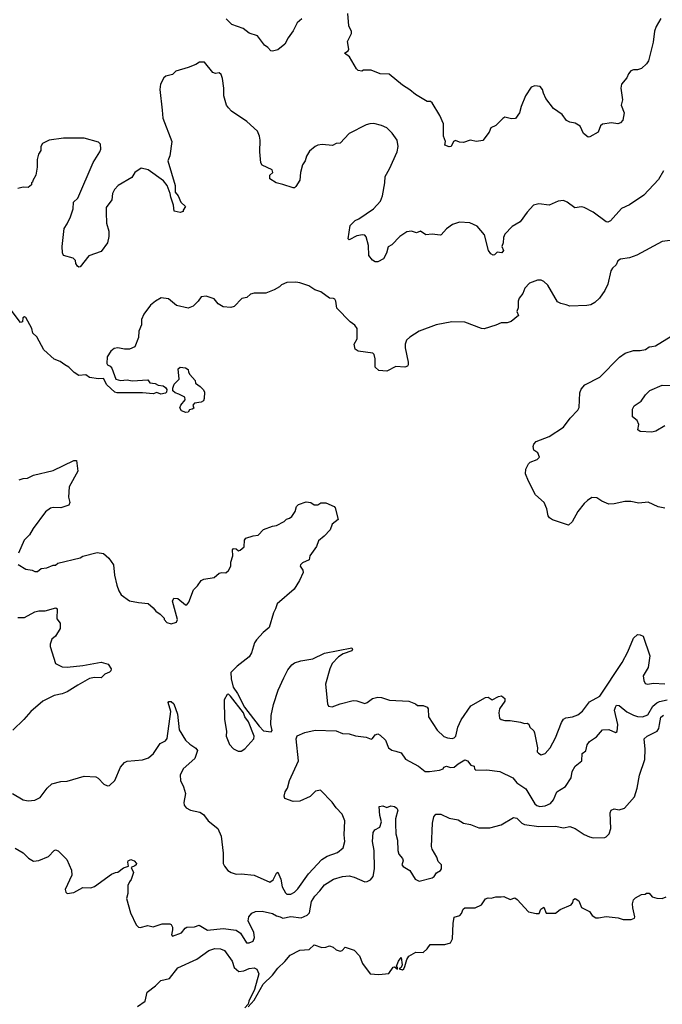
# Model space of a CAD drawing. Extents: x 2087054 to 2277909, y 548907 to 753496.
# Tile 64 of 256: x 2196958 to 2201906, y 582291 to 589872. Entities that reach past the tile are written whole.
import ezdxf

# ---------------------------------------------------------------- set-up
doc = ezdxf.new("R2010")
doc.units = 0

msp = doc.modelspace()

# ---------------------------------------------------------------- linework, layer by layer
at = {"layer": '0CON20XD'}
for points in [[(2199131.7, 589878.3), (2199095, 589847.5), (2199064.2, 589785.8), (2199025, 589733.3), (2199000, 589685), (2198945, 589640), (2198905, 589628.8), (2198892.7, 589632.7), (2198869.3, 589659.3), (2198842.5, 589675), (2198788.8, 589748.8), (2198725, 589769.2), (2198680, 589805), (2198591.2, 589835), (2198547.8, 589877.8)], [(2201895, 589882.5), (2201859.3, 589820.7), (2201846.7, 589785), (2201835, 589700), (2201800, 589555), (2201785, 589532.5), (2201745, 589497.5), (2201715, 589486.7), (2201683.6, 589486.4), (2201665, 589477.5), (2201646.7, 589455), (2201633.8, 589425), (2201593.3, 589375), (2201588, 589345), (2201599.2, 589255), (2201590, 589215), (2201612, 589155), (2201602.3, 589097.7), (2201585, 589078.8), (2201565, 589071.2), (2201515, 589078), (2201445, 589068.8), (2201431.2, 589055), (2201413, 589007), (2201349.5, 588970.4), (2201335, 588968), (2201299.2, 588995), (2201275, 589051.2), (2201235, 589075.8), (2201195, 589082.5), (2201168.8, 589095), (2201135, 589141.2), (2201068.8, 589188.8), (2201010, 589265), (2200992.5, 589307.5), (2200983.3, 589335), (2200965, 589356.7), (2200925, 589363.3), (2200896.4, 589353.6), (2200854.1, 589285.9), (2200818.8, 589205), (2200806.1, 589153.9), (2200775, 589112.5), (2200745, 589110), (2200695, 589121.2), (2200677.7, 589112.3), (2200625, 589057.5), (2200585, 589040), (2200573.3, 589005), (2200525, 588943.3), (2200475, 588934.2), (2200426.4, 588943.6), (2200375, 588926.7), (2200345, 588928.8), (2200315, 588942.5), (2200297.5, 588935), (2200280, 588895), (2200265, 588893.3), (2200232.5, 588905), (2200237.5, 588935), (2200222, 588975), (2200220.5, 589070.4), (2200193.3, 589135), (2200135, 589232.5), (2200121.7, 589241.7), (2200095, 589242.5), (2200005, 589297.5), (2199963, 589333), (2199905, 589367.5), (2199803.6, 589453.6), (2199735, 589454.5), (2199665, 589483.3), (2199607, 589483), (2199593.6, 589476.4), (2199565, 589481.2), (2199552.7, 589492.7), (2199497.5, 589585), (2199460, 589615), (2199486.4, 589633.6), (2199492.5, 589645), (2199483.8, 589705), (2199514, 589765), (2199512.3, 589782.3), (2199492, 589825), (2199485, 589920)], [(2200671.7, 588078.3), (2200635, 588082.5), (2200615, 588062.5), (2200605, 588060), (2200585, 588070), (2200568.8, 588095), (2200536.8, 588216.8), (2200481.7, 588281.7), (2200425, 588308.6), (2200345, 588314.2), (2200290, 588295), (2200245, 588261.2), (2200205, 588216.2), (2200195, 588213.1), (2200135, 588220), (2200086.5, 588216.5), (2200045, 588244), (2200015, 588231.2), (2199975, 588243.8), (2199940.5, 588239.6), (2199885, 588203.8), (2199825, 588140), (2199796.1, 588123.9), (2199781.9, 588075), (2199758.7, 588031.3), (2199715, 588008.8), (2199695, 588006.7), (2199675, 588021.2), (2199647.1, 588057.1), (2199643, 588133), (2199625, 588200), (2199615, 588212.5), (2199597, 588217), (2199555, 588207.5), (2199495, 588177.5), (2199487.5, 588185), (2199502.3, 588287.7), (2199542.5, 588325), (2199568.8, 588338.8), (2199683.1, 588416.9), (2199735.6, 588475), (2199751.1, 588515), (2199770.6, 588615), (2199772, 588665), (2199806.9, 588725), (2199864.5, 588855.5), (2199873.3, 588895), (2199863.7, 588943.7), (2199827.4, 588997.4), (2199785, 589040), (2199745, 589057.1), (2199685, 589072), (2199655, 589070.8), (2199627.5, 589062.5), (2199494.3, 588995.7), (2199425, 588922.5), (2199395, 588918), (2199365.9, 588904.1), (2199288.3, 588911.7), (2199255, 588906.2), (2199232.5, 588895), (2199189.5, 588860.4), (2199167.3, 588822.7), (2199155.7, 588784.3), (2199135.7, 588754.3), (2199120, 588695), (2199115, 588637.5), (2199085, 588587.5), (2199075, 588577.5), (2199065, 588576.7), (2198984.2, 588604.2), (2198932.5, 588615), (2198885, 588647.5), (2198883.3, 588675), (2198907.5, 588695), (2198902.5, 588715), (2198825, 588753.3), (2198815, 588770), (2198807.5, 588855), (2198810.8, 588945), (2198805.7, 588975.7), (2198788.8, 589015), (2198708.3, 589088.3), (2198588.3, 589168.3), (2198565, 589192.5), (2198551.1, 589215), (2198530.6, 589285), (2198530.6, 589345), (2198519.7, 589419.7), (2198509.5, 589449.6), (2198495, 589463.3), (2198465, 589459.2), (2198445, 589466.2), (2198382.5, 589545), (2198344.1, 589545.9), (2198313.9, 589526.1), (2198255, 589503.3), (2198160, 589475), (2198135, 589450), (2198085, 589437.5), (2198067.5, 589425), (2198043.8, 589375), (2198038, 589335), (2198055.8, 589175.8), (2198060.8, 589115), (2198130, 588935), (2198113.3, 588825), (2198098.6, 588785), (2198154.4, 588595.6), (2198155.8, 588545), (2198178, 588515), (2198198.3, 588468.3), (2198236.2, 588435), (2198217.5, 588405), (2198217.5, 588395), (2198195, 588387.5), (2198147.5, 588397.5), (2198142, 588445), (2198121.4, 588505), (2198117.5, 588535), (2198092.9, 588595), (2198065, 588632.2), (2197947.3, 588717.3), (2197895, 588728.1), (2197846, 588695), (2197822.7, 588657.3), (2197715.6, 588594.4), (2197689.2, 588565), (2197674.3, 588535), (2197667.5, 588485), (2197624.5, 588425.5), (2197623.1, 588386.9), (2197628, 588305), (2197646, 588245), (2197643.6, 588203.6), (2197634, 588155), (2197585, 588087.5), (2197490, 588055), (2197425, 587970), (2197415, 587967.5), (2197403.3, 587975), (2197390, 587995), (2197387, 588017), (2197370, 588035), (2197297, 588057), (2197287, 588077), (2197286.2, 588125), (2197300, 588265), (2197325, 588300), (2197350, 588355), (2197370, 588415), (2197373.1, 588466.9), (2197405, 588498.8), (2197525, 588773.3), (2197576.7, 588855), (2197582.5, 588875), (2197580, 588915), (2197565, 588930), (2197455, 588958.8), (2197295, 588961.2), (2197186.1, 588943.9), (2197135, 588920), (2197121.2, 588895), (2197121.2, 588865), (2197104.2, 588835.8), (2197092, 588795), (2197094.2, 588735.8), (2197084, 588676), (2197060, 588635), (2197058.3, 588621.7), (2197050, 588615), (2197048.3, 588601.7), (2197025, 588580), (2196985, 588582.5), (2196945, 588573.3)], [(2201915, 588707.5), (2201877.9, 588642.1), (2201765, 588521.2), (2201654.2, 588445.8), (2201592.6, 588417.4), (2201507, 588323), (2201487.3, 588312.7), (2201475, 588315.7), (2201375, 588391.1), (2201305, 588426.4), (2201285, 588430.8), (2201233.6, 588423.6), (2201175, 588467.5), (2201145, 588480), (2201103.8, 588476.2), (2201036.1, 588443.9), (2200955, 588453.3), (2200915, 588443.3), (2200865, 588390), (2200813.3, 588315), (2200750.9, 588279.1), (2200695, 588220), (2200682.5, 588195), (2200680.8, 588155), (2200670, 588125), (2200682.5, 588095), (2200671.7, 588078.3)], [(2202025, 588180), (2201905.9, 588164.1), (2201710.3, 588059.7), (2201655, 588039.2), (2201585, 588028.8), (2201564.1, 588015.9), (2201550, 587985), (2201522.1, 587957.9), (2201511.3, 587938.7), (2201486.2, 587835), (2201462.7, 587787.3), (2201422.3, 587727.7), (2201385.8, 587694.2), (2201355, 587676.7), (2201325, 587671.2), (2201195, 587667.5), (2201165, 587677.5)], [(2201165, 587677.5), (2201125, 587687.5), (2201100.7, 587700.7), (2201025, 587827.5), (2200995, 587857.5), (2200975, 587867.5), (2200945, 587867.5), (2200885, 587842.5), (2200847.5, 587805), (2200833.3, 587765), (2200805, 587727.5), (2200796.7, 587705), (2200797.5, 587655), (2200786.7, 587625), (2200800, 587595), (2200741.7, 587548.3), (2200713, 587537), (2200665, 587538.8), (2200625, 587520), (2200535, 587492.5), (2200513.8, 587493.8), (2200385, 587542.5), (2200287, 587547), (2200165, 587522.5), (2200035, 587473.8), (2199961.3, 587428.7), (2199938, 587405), (2199927.5, 587375), (2199925.7, 587345), (2199949.4, 587235), (2199950.6, 587215), (2199945, 587204.3), (2199925, 587196.9), (2199855, 587201.4), (2199785, 587166.9), (2199725, 587170.4), (2199695, 587196.2), (2199695, 587260), (2199688.6, 587295), (2199676.7, 587305), (2199565, 587320), (2199541.2, 587335), (2199533.1, 587375), (2199556.2, 587415), (2199558, 587495), (2199539.7, 587519.7), (2199502, 587545), (2199401.2, 587651.2), (2199393.3, 587705), (2199385, 587720), (2199375, 587726.7), (2199345, 587727.5), (2199277.7, 587777.7), (2199232, 587792), (2199185, 587823.3), (2199116.4, 587846.4), (2199085, 587852.5), (2199015, 587847.5), (2198975, 587830), (2198960, 587815), (2198918.3, 587791.7), (2198855, 587766.7), (2198765, 587767.5), (2198735, 587760), (2198707, 587733), (2198670, 587725), (2198610, 587665), (2198585, 587657.5), (2198525, 587662.5), (2198487.5, 587685), (2198455, 587722.5), (2198395, 587744), (2198355, 587738.8), (2198333.3, 587705), (2198293.4, 587666.6), (2198255, 587651.4), (2198165, 587671.4), (2198105, 587722.5), (2198048.3, 587731.7), (2198003.9, 587706.1), (2197965, 587673.3), (2197914.2, 587605.8), (2197896.7, 587565), (2197896.1, 587523.9), (2197876.7, 587475), (2197872.5, 587425), (2197845, 587352.5), (2197805, 587336.7), (2197765, 587336.2), (2197713.6, 587346.4), (2197685, 587340), (2197660.7, 587319.3), (2197633, 587277), (2197628.8, 587225), (2197633.8, 587213.8), (2197655.8, 587205.8), (2197668.3, 587188.3), (2197700, 587105), (2197735, 587093.8), (2197785, 587098.8), (2197825, 587091.2), (2197945, 587100), (2197960, 587075), (2198001.7, 587071.7), (2198025, 587057.5), (2198062.3, 587052.3), (2198080.8, 587040.8), (2198091.2, 587025), (2198090, 587005), (2198082.3, 586997.7), (2198045, 586988.8), (2198015, 587002.5), (2197985, 586992.5), (2197905, 587000), (2197708.3, 586998.3), (2197690, 587005), (2197630.5, 587060.4), (2197605, 587110), (2197565, 587107.5), (2197497, 587117), (2197468.3, 587138.3), (2197415, 587133.8), (2197377.5, 587155), (2197335.9, 587195.9), (2197306, 587216), (2197270.7, 587240.7), (2197225, 587257.5), (2197145, 587330), (2197090.7, 587430.7), (2197059.7, 587459.7), (2197051.1, 587495), (2197005, 587580), (2196995, 587583.8), (2196982, 587578), (2196980, 587545), (2196965, 587540), (2196893.3, 587635)], [(2201925, 586110), (2201875, 586121.2), (2201796.4, 586156.4), (2201725, 586148.8), (2201665, 586163.3), (2201617, 586163), (2201536.1, 586143.9), (2201495, 586143.3), (2201440, 586165), (2201401.7, 586191.7), (2201365, 586192.5), (2201329.3, 586170.7), (2201305, 586147.5), (2201256.7, 586085), (2201213, 586007), (2201185, 585980), (2201060.9, 586020.9), (2201036.7, 586036.7), (2201028, 586052), (2201018.6, 586105), (2200996.2, 586155), (2200931.2, 586215), (2200875, 586320), (2200852.9, 586375), (2200855, 586412.5), (2200877, 586453), (2200890, 586465), (2200943.3, 586485), (2200961.2, 586505), (2200946.8, 586536.8), (2200918.3, 586558.3), (2200912.9, 586585), (2200916, 586605), (2200935.8, 586624.2), (2201036.4, 586663.6), (2201146.2, 586735), (2201196.7, 586805), (2201256.2, 586865), (2201266.1, 586886.1), (2201270.3, 586999.7), (2201281.7, 587028.3), (2201309.7, 587060.3), (2201425, 587118.8), (2201576.8, 587273.2), (2201620, 587305), (2201685, 587326), (2201735, 587326.2), (2201776.1, 587333.9), (2201805, 587353.3), (2201825, 587356.2), (2201855, 587361.2), (2201975, 587436.2)], [(2198238.3, 586848.3), (2198205, 586860), (2198192.5, 586885), (2198200, 586905), (2198232.5, 586945), (2198230, 586965), (2198185, 586990), (2198155, 586998.8), (2198136.7, 587015), (2198136.7, 587035), (2198147.5, 587065), (2198186, 587104), (2198180, 587185), (2198195, 587197.5), (2198235, 587192.5), (2198255, 587180), (2198258.3, 587158.3), (2198269.3, 587139.3), (2198310, 587095), (2198312.5, 587072.5), (2198349.3, 587049.3), (2198375, 587022.5), (2198382.5, 587005), (2198380, 586955), (2198373, 586937), (2198355, 586927.5), (2198305, 586920), (2198292.5, 586905), (2198298.3, 586881.7), (2198287.5, 586872.5), (2198265, 586867.5), (2198255, 586850), (2198238.3, 586848.3)], [(2201925, 586746.2), (2201855.9, 586704.1), (2201825, 586697.5), (2201735, 586702.5), (2201717.5, 586715), (2201726.7, 586755), (2201713.3, 586785), (2201677.5, 586815), (2201676.4, 586873.6), (2201690.5, 586899.6), (2201742.5, 586935), (2201777.5, 586985), (2201811.7, 587018.3), (2201905, 587058), (2202170.9, 587050.9)], [(2196955, 586328.9), (2196985, 586340), (2197018.3, 586341.7), (2197064.2, 586365.8), (2197215, 586402), (2197375, 586477.5), (2197397, 586477), (2197406.7, 586395), (2197338.8, 586275), (2197333.3, 586195), (2197343.3, 586155), (2197337.5, 586135), (2197275, 586113.8), (2197215, 586116), (2197195, 586111.2), (2197157.9, 586082.1), (2197062, 585955), (2197035, 585906.2), (2196994, 585865), (2196948.8, 585765)], [(2197055, 585633.3), (2197075, 585622.5), (2197095, 585622.5), (2197123, 585647), (2197167, 585653), (2197215, 585672.5), (2197235, 585672.5), (2197253, 585687), (2197425, 585730), (2197445, 585742.5), (2197555, 585768.8), (2197605, 585763.3), (2197645, 585726.7), (2197681.2, 585675), (2197688.8, 585595), (2197707.7, 585517.7), (2197721.2, 585475), (2197740, 585445), (2197805, 585398.8), (2197873.9, 585383.9), (2197948.3, 585378.3), (2197987.5, 585345), (2198007, 585317), (2198040, 585295), (2198070, 585265), (2198070, 585255), (2198090.7, 585230.7), (2198125, 585220), (2198165, 585233.3), (2198173.8, 585255), (2198136.2, 585395), (2198145, 585417.5), (2198175.4, 585415.4), (2198235, 585366.7), (2198245, 585367.5), (2198261.7, 585388.3), (2198297.3, 585482.7), (2198327.3, 585512.7), (2198356.7, 585555), (2198375.8, 585564.2), (2198455, 585576.7), (2198495, 585610), (2198515, 585616.7), (2198545, 585612.5), (2198565, 585632.5), (2198583.3, 585665), (2198583.8, 585695), (2198600, 585745), (2198598.3, 585791.7), (2198605, 585800), (2198625, 585797.5), (2198643.6, 585783.6), (2198655, 585786.7), (2198685.9, 585814.1), (2198690, 585865), (2198699.3, 585880.7), (2198755, 585898.8), (2198795, 585902.5), (2198835, 585947.5), (2198905, 585973.3), (2198935, 585977.5), (2198995, 586007.5), (2199013.9, 586026.1), (2199036.1, 586033.9), (2199053, 586047), (2199080, 586085), (2199090, 586125), (2199105, 586140), (2199165, 586158.8), (2199200, 586155), (2199225, 586137.5), (2199255, 586137.5), (2199278.3, 586151.7), (2199315, 586152.5), (2199380, 586125), (2199387.5, 586115), (2199410, 586025), (2199365, 585987.5), (2199350, 585945), (2199303.9, 585896.1), (2199259.3, 585860.7), (2199244, 585815), (2199192.5, 585745), (2199186.4, 585713.6), (2199135, 585690), (2199120, 585675), (2199117.5, 585665), (2199137.5, 585635), (2199140, 585615), (2199112.5, 585555), (2199071.9, 585488.1), (2198940, 585375), (2198928.8, 585335), (2198912, 585305), (2198878.3, 585191.7), (2198833.8, 585155), (2198781.3, 585098.7), (2198765.8, 585075), (2198743.2, 584996.8), (2198725, 584966.2), (2198633.3, 584895), (2198583.9, 584846.1), (2198587.1, 584797.1), (2198602.9, 584732.9), (2198634.4, 584685), (2198689.3, 584579.3), (2198802, 584432), (2198835, 584397.8), (2198895, 584388.8), (2198901.7, 584398.3), (2198892.7, 584445), (2198893.6, 584515), (2198911.6, 584598.4), (2198949.6, 584710.4), (2198991.5, 584805), (2199024.1, 584865.9), (2199052.9, 584905), (2199075, 584920.6), (2199123.7, 584936.3), (2199215, 584951.9), (2199305, 584994.5), (2199516.1, 585036.1), (2199520, 585025), (2199515, 585014), (2199449.4, 584990.6), (2199413.8, 584966.2), (2199365, 584915.8), (2199345.6, 584875), (2199313.5, 584755), (2199328.1, 584605), (2199335.6, 584585.5), (2199365, 584580.5), (2199425, 584603.6), (2199525, 584630), (2199555, 584626.9), (2199615, 584608), (2199635, 584614), (2199674.6, 584645.4), (2199715, 584656.9), (2199745, 584653.1), (2199805, 584633.1), (2199954.3, 584624.3), (2200005, 584603.8), (2200022.1, 584592.1), (2200065, 584592.2), (2200095, 584578.9), (2200102.7, 584565), (2200107.1, 584505), (2200172.1, 584402.1), (2200225, 584353.8), (2200251.7, 584341.7), (2200287.3, 584337.3), (2200305, 584342.2), (2200317.7, 584355), (2200332.7, 584425), (2200358.7, 584481.3), (2200431.1, 584588.9), (2200545, 584654.4), (2200565.5, 584655.5), (2200595.5, 584634.5), (2200645, 584662), (2200667.1, 584667.1), (2200693.3, 584645), (2200693.3, 584625), (2200653.3, 584565), (2200647.5, 584535), (2200652.5, 584495), (2200665, 584483.3), (2200695, 584476.7), (2200735, 584476.2), (2200815, 584463.3), (2200845, 584452.5), (2200866.4, 584456.4), (2200879.3, 584449.3), (2200887.5, 584425), (2200916.1, 584396.1), (2200921.7, 584381.7), (2200945.9, 584265.9), (2200943.8, 584235), (2200952.5, 584225), (2200975, 584213.3), (2201005, 584223.3), (2201043.8, 584265), (2201085, 584342.5), (2201129.7, 584460.3), (2201145, 584486.7), (2201162.7, 584497.3), (2201214.3, 584505.7), (2201255, 584520.8), (2201290.9, 584549.1), (2201345, 584618.9), (2201425.7, 584665), (2201596.6, 584923.4), (2201640, 585005), (2201685, 585110), (2201715, 585137.5), (2201737, 585137), (2201760, 585125), (2201810, 584975), (2201798.8, 584885), (2201759.3, 584820.7), (2201763.3, 584785), (2201775, 584762.5), (2201795, 584756.7), (2201835.9, 584764.1), (2201925, 584759.4)], [(2196947, 585677), (2197005, 585642.5), (2197055, 585633.3)], [(2196945, 585270.5), (2196995, 585268.5), (2197075, 585313.5), (2197105, 585320.6), (2197155, 585320.8), (2197237.5, 585345), (2197246.2, 585335), (2197245, 585260), (2197270, 585225), (2197270, 585185), (2197235, 585126.7), (2197205, 585102.5), (2197194, 585065), (2197194.2, 585045), (2197235, 584914.2), (2197285, 584890), (2197325, 584886.1), (2197445, 584898.9), (2197586.3, 584926.3), (2197640.7, 584910.7), (2197662, 584875), (2197660, 584860), (2197650.8, 584849.2), (2197615, 584832.5), (2197585, 584805.5), (2197535, 584807.7), (2197495, 584799.6), (2197405, 584749.1), (2197325, 584698.2), (2197285, 584681.4), (2197225, 584669.4), (2197136.2, 584625), (2197043.7, 584546.3), (2196990.8, 584485), (2196905, 584402.5)], [(2198665, 584240), (2198691.7, 584258.3), (2198762, 584335), (2198764.4, 584355), (2198720.3, 584465), (2198692.9, 584505), (2198680.5, 584535), (2198582, 584665), (2198565, 584678), (2198555, 584676.7), (2198532, 584635), (2198536, 584485), (2198550, 584395), (2198547.5, 584355), (2198575, 584292.5), (2198605, 584257.5), (2198640.7, 584240.7), (2198665, 584240)], [(2196904.2, 583914.2), (2196985, 583866.2), (2197025, 583856.7), (2197075, 583863.8), (2197115, 583883.8), (2197170, 583955), (2197205, 583987.5), (2197275.5, 584005.5), (2197325, 584008.2), (2197455, 584047.8), (2197545, 584042.5), (2197562.7, 584032.7), (2197607.5, 583985), (2197635, 583973.8), (2197650, 583975), (2197690, 584015), (2197734.1, 584115.9), (2197766.4, 584153.6), (2197787, 584163), (2197905, 584173.3), (2197950.8, 584189.2), (2197987.9, 584222.1), (2198040.3, 584299.7), (2198080.3, 584319.7), (2198095, 584338.8), (2198121.1, 584545), (2198102.9, 584615), (2198108, 584622), (2198125, 584622), (2198145, 584605.8), (2198174.6, 584525), (2198186, 584405), (2198236.1, 584326.1), (2198267.5, 584295), (2198313.9, 584263.9), (2198326.7, 584245), (2198307.5, 584185), (2198216.2, 584105), (2198194.4, 584055.6), (2198197.1, 584015), (2198220.8, 583965), (2198234, 583915), (2198221.2, 583845), (2198223.8, 583825), (2198240, 583805), (2198272.5, 583785), (2198345, 583771.2), (2198375, 583753.3), (2198410, 583705), (2198483.3, 583645), (2198510, 583585)], [(2198510, 583585), (2198524.2, 583454.2), (2198525.8, 583375.8), (2198534.4, 583354.5), (2198562.1, 583322.1), (2198585.8, 583305.8), (2198624.1, 583294.1), (2198665, 583295.7), (2198765, 583284.4), (2198885, 583231.5), (2198910.1, 583249.9), (2198935, 583301.2), (2198945, 583308.8), (2198968.1, 583255), (2198980.7, 583195), (2199005, 583150.8), (2199015, 583139.5), (2199045, 583140), (2199074.2, 583155), (2199100.2, 583179.8), (2199181.5, 583295), (2199285, 583406.5), (2199325, 583431.9), (2199405, 583459.2), (2199449.2, 583495), (2199462, 583545), (2199456.7, 583595), (2199461.4, 583705), (2199440.8, 583755), (2199395, 583803.8), (2199365, 583847.5), (2199275, 583940), (2199236.4, 583933.6), (2199195, 583892), (2199115, 583854.3), (2199065, 583852), (2199001.2, 583875), (2198994.3, 583895), (2199002.7, 583927.3), (2199020, 583955), (2199036.2, 584015), (2199104, 584165), (2199087.8, 584335), (2199095, 584357.7), (2199152.9, 584385), (2199233.1, 584403.1), (2199395, 584397.5), (2199445, 584375.7), (2199495, 584372.9), (2199545, 584358.6), (2199625, 584348.8), (2199665, 584333.3), (2199675, 584337.5), (2199695, 584366.2), (2199715, 584372.9), (2199735, 584363.1), (2199774.4, 584325), (2199798, 584265), (2199825, 584248.9), (2199855, 584241.1), (2199896.3, 584226.3), (2199929.7, 584179.7), (2200028.8, 584125), (2200080, 584085), (2200115, 584083.3), (2200190, 584095), (2200220, 584105), (2200225, 584116.7), (2200245, 584125.8), (2200275, 584113.3), (2200305, 584116.2), (2200335, 584142.5), (2200385, 584172.5), (2200406.2, 584166.2), (2200432.5, 584132.5), (2200457.5, 584125), (2200460, 584105), (2200470, 584095), (2200555, 584096.5), (2200655, 584083.8), (2200755, 584035.7), (2200787.6, 583997.6), (2200855, 583950), (2200925, 583834.4), (2200941.3, 583821.3), (2200964.5, 583815.4), (2201005, 583818.2), (2201045, 583837.5), (2201067.5, 583865), (2201094, 583926), (2201160.7, 583969.3), (2201204.4, 584035.6), (2201213.3, 584085), (2201235, 584123.8), (2201287.5, 584165), (2201288.3, 584221.7), (2201318.2, 584241.8), (2201328, 584288), (2201345.4, 584314.6), (2201398.9, 584351.1), (2201445, 584405.8), (2201495, 584407.5), (2201545, 584383.8), (2201559.2, 584390.8), (2201563.5, 584445), (2201539.5, 584555), (2201545, 584580), (2201555, 584594.3), (2201575, 584591.5), (2201633.3, 584543.3), (2201685, 584518.2), (2201715, 584507.1), (2201755, 584504.6), (2201795, 584521.1), (2201834.5, 584585.5), (2201865, 584612.5), (2201885, 584621.8), (2201945, 584635.3)], [(2196924.2, 583494.2), (2196985, 583458.8), (2197027, 583417), (2197065, 583393.8), (2197105, 583398.8), (2197180.7, 583429.3), (2197225, 583476.7), (2197235, 583480), (2197255, 583472.5), (2197322.5, 583405), (2197356.2, 583325), (2197360, 583285), (2197307.5, 583175), (2197313.9, 583153.9), (2197325, 583143.3), (2197375, 583153.3), (2197445, 583190), (2197505, 583187.5), (2197535, 583197.5), (2197665, 583292.5), (2197695, 583306.7), (2197715, 583307.5), (2197758.3, 583341.7), (2197797.5, 583355), (2197790.6, 583385), (2197795, 583395.8), (2197814.6, 583405.4), (2197840, 583395), (2197858, 583375), (2197856.2, 583365), (2197845, 583356.2), (2197817.5, 583345), (2197834.2, 583305), (2197816.6, 583253.4), (2197803.8, 583235), (2197791.2, 583205), (2197791.2, 583145), (2197781.4, 583105), (2197811.2, 582995), (2197854.2, 582904.2), (2197872.5, 582885), (2197885, 582882), (2197945, 582899.2), (2197985, 582888), (2198055, 582912), (2198115, 582911.2), (2198126, 582906), (2198134.3, 582884.3), (2198136, 582865), (2198126.7, 582825), (2198135, 582816.7), (2198205, 582841.2), (2198231.7, 582878.3), (2198244.2, 582885.8), (2198305, 582888.6), (2198340.5, 582900.4), (2198405, 582863.3), (2198525, 582874.7), (2198625, 582862), (2198659.2, 582839.1), (2198705, 582765.8), (2198725, 582765.7), (2198755, 582778), (2198767.3, 582805), (2198760.4, 582845), (2198718, 582935), (2198724, 582965), (2198745, 582993.3), (2198773.9, 583006.1), (2198825, 583007.5), (2198905, 582990.6), (2198935, 582972.9), (2198965, 582965.5), (2198985, 582955.5), (2199045, 582967.5), (2199125, 582956.5), (2199172.4, 582977.6), (2199189.1, 582995), (2199205, 583083.3), (2199230, 583125), (2199270.5, 583165), (2199305, 583211.1), (2199375, 583255.5), (2199445, 583276.5), (2199495, 583281.1), (2199535, 583270.6), (2199615, 583234.4), (2199635, 583235.8), (2199660.8, 583249.2), (2199680.8, 583275), (2199690.5, 583335), (2199687.5, 583475), (2199674.4, 583545), (2199680, 583615), (2199693.3, 583635), (2199731.2, 583655), (2199743.6, 583696.4), (2199731.2, 583745), (2199727.5, 583815), (2199755, 583818.8), (2199785, 583807.5), (2199815, 583820), (2199845, 583813.3), (2199861.7, 583801.7), (2199870, 583785), (2199851.7, 583718.3), (2199851.7, 583681.7), (2199854.6, 583605), (2199867.3, 583555), (2199868.9, 583475), (2199877.9, 583447.9), (2199905.4, 583415), (2199911.1, 583395), (2199900.8, 583365), (2199912, 583352), (2199962.6, 583322.6), (2200004.6, 583254.6), (2200035, 583240), (2200135, 583264.2), (2200149.2, 583275), (2200166.7, 583303.3), (2200199.6, 583320.4), (2200206.9, 583333.1), (2200205.4, 583365), (2200181.5, 583391.5), (2200169.2, 583425), (2200134.7, 583484.7), (2200130.5, 583505), (2200135.8, 583685), (2200146.2, 583735), (2200163.9, 583756.1), (2200200, 583755), (2200265, 583723.8), (2200335, 583711.2), (2200375, 583686.2), (2200430, 583675), (2200495, 583651.2), (2200579.5, 583650.4), (2200665, 583672), (2200761.2, 583728.8), (2200785.6, 583725), (2200825, 583685.5), (2200845.6, 583674.4), (2200955, 583660), (2201085, 583661.9), (2201145, 583649.5), (2201195, 583659.2), (2201235, 583645.8), (2201305, 583598), (2201345, 583581.2), (2201375, 583573.8), (2201463.9, 583576.1), (2201475, 583581.2), (2201497.5, 583605), (2201511.4, 583645), (2201505.8, 583765), (2201512, 583785), (2201535, 583795.6), (2201575, 583787.5), (2201615, 583802), (2201691.7, 583888.3), (2201712.2, 583955), (2201730.8, 584055), (2201771.7, 584175), (2201774.2, 584255), (2201767.5, 584335), (2201788.8, 584355), (2201867.1, 584395), (2201880.6, 584415), (2201885.8, 584445), (2201895, 584501.4), (2201915, 584518.2)], [(2198718.8, 582271.2), (2198765, 582322), (2198833.8, 582446.2), (2198905.5, 582514.6), (2198945, 582570), (2198999.7, 582620.3), (2199040.9, 582669.1), (2199115, 582708), (2199186.5, 582713.5), (2199225, 582749.2), (2199285, 582728), (2199315, 582730), (2199345, 582742), (2199372.2, 582732.2), (2199395, 582711.2), (2199425, 582701.2), (2199442.5, 582705), (2199465, 582730), (2199535, 582708.1), (2199575.8, 582665), (2199597.1, 582605), (2199657.5, 582525), (2199725, 582520.6), (2199801.7, 582528.3), (2199835, 582577.5), (2199845, 582580), (2199867, 582563), (2199867.5, 582575), (2199860, 582585), (2199875, 582623.3), (2199895, 582652.5), (2199904.3, 582595), (2199896.4, 582573.6), (2199880, 582565), (2199905, 582557.5), (2199915.8, 582564.2), (2199925, 582582.5), (2199938.8, 582635), (2199955, 582662.5), (2200008.3, 582691.7), (2200065, 582690), (2200095, 582717.5), (2200118, 582752), (2200232.4, 582752.4), (2200275.2, 582764.8), (2200290, 582795), (2200295.4, 582914.6), (2200305, 582961.2), (2200346.7, 582975), (2200360.7, 582989.3), (2200372.5, 583025), (2200385, 583033.3), (2200465, 583033.3), (2200515, 583057.5), (2200545, 583102.5), (2200565, 583110), (2200588.3, 583108.3), (2200625, 583120), (2200665, 583117.5), (2200685, 583122.5), (2200735, 583097.5), (2200771.7, 583111.7), (2200789.3, 583099.3), (2200875, 583002.5), (2200935, 582990), (2200958.3, 582991.7), (2200970, 583025), (2200995, 583040), (2201012.5, 582992.5), (2201085, 582992.5), (2201119.3, 583020.7), (2201205, 583057.5), (2201217.5, 583075), (2201223, 583097), (2201235, 583106.7), (2201265, 583087.5), (2201285, 583036.7), (2201346.7, 583005), (2201366.2, 582975), (2201395, 582958), (2201415, 582956), (2201475, 582968), (2201567.7, 582957.7), (2201605, 582944.2), (2201665.9, 582944.1), (2201692.5, 582955), (2201696.2, 582965), (2201678.6, 583035), (2201677.5, 583065), (2201684.1, 583095.9), (2201699.3, 583110.7), (2201745, 583137.5), (2201775, 583140), (2201785, 583147.5), (2201805, 583147.5), (2201829.5, 583119.6), (2201865, 583108.6), (2201905, 583105.6), (2201935, 583120)], [(2197866.7, 582273.3), (2197924.5, 582315), (2197939.2, 582385), (2198005, 582434.5), (2198045, 582474.4), (2198111.1, 582488.9), (2198175, 582572.5), (2198321.4, 582638.6), (2198415, 582705.4), (2198462.2, 582722.2), (2198505, 582718.9), (2198536, 582705), (2198594.5, 582624.5), (2198610.8, 582575), (2198645, 582544), (2198685, 582548.6), (2198725.9, 582565.9), (2198765, 582573.3), (2198785, 582562.5), (2198800, 582525), (2198765.5, 582404.5), (2198722.5, 582315), (2198717.5, 582292.5), (2198691.2, 582265)]]:
    msp.add_lwpolyline(points, dxfattribs=at)

doc.saveas('drawing.dxf')
